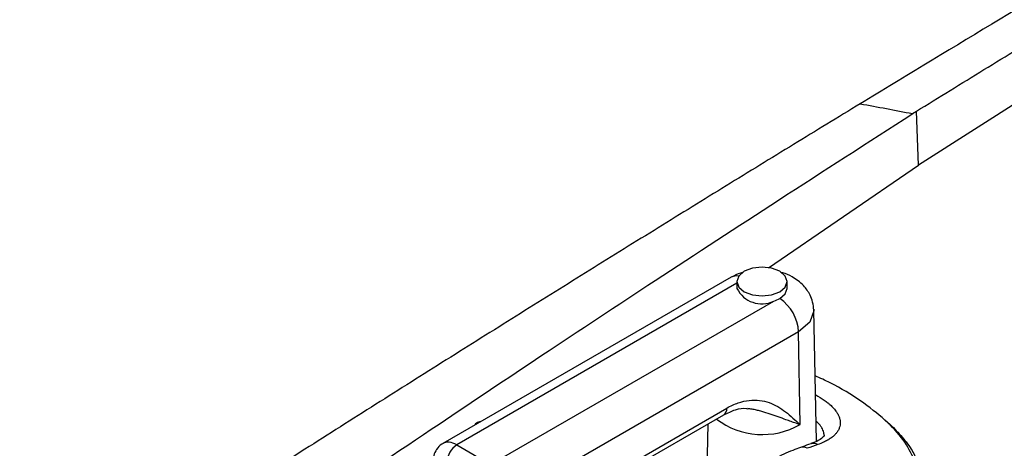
# Model space of a CAD drawing. Header units: millimetres. Extents: x -3.03 to 0.78, y -0.23 to 0.59.
# Tile 110 of 165: x 0.538 to 0.5734, y 0.0137 to 0.0291. Entities that reach past the tile are written whole.
import ezdxf

# ---------------------------------------------------------------- set-up
doc = ezdxf.new("R2010")
doc.units = ezdxf.units.MM

msp = doc.modelspace()

# ---------------------------------------------------------------- linework, layer by layer
at = {"color": 7, "linetype": 'Continuous', "lineweight": 25}
for p, q in [((0.575971, 0.027502), (0.570318, 0.023899)), ((0.568372, 0.02619), (0.56823, 0.026104)), ((0.570109, 0.02575), (0.570245, 0.025835)), ((0.570321, 0.023901), (0.570249, 0.025837)), ((0.564927, 0.020208), (0.570321, 0.023901)), ((0.563591, 0.019867), (0.553229, 0.013885)), ((0.563799, 0.019711), (0.563799, 0.019466)), ((0.565599, 0.019466), (0.565599, 0.019711)), ((0.554947, 0.013134), (0.56512, 0.019007)), ((0.566557, 0.018719), (0.566559, 0.018677)), ((0.56666, 0.013967), (0.566559, 0.018677)), ((0.566014, 0.017905), (0.555648, 0.01192)), ((0.566064, 0.014566), (0.566014, 0.017905)), ((0.555317, 0.010299), (0.563329, 0.014924)), ((0.555648, 0.010666), (0.563432, 0.01516)), ((0.564212, 0.015138), (0.564183, 0.015141)), ((0.562752, 0.014591), (0.562715, 0.012867)), ((0.553731, 0.013837), (0.554947, 0.013134))]:
    msp.add_line(p, q, dxfattribs=at)
at = {"color": 9, "linetype": 'Continuous', "lineweight": 25}
msp.add_line((0.563799, 0.019649), (0.553731, 0.013837), dxfattribs=at)
at = {"color": 7, "linetype": 'Continuous', "lineweight": 25, "flags": 128}
for points in [[(0.564063, 0.019344), (0.564355, 0.019231), (0.564699, 0.019192), (0.565044, 0.019231), (0.565336, 0.019344), (0.565531, 0.019513), (0.565599, 0.019711), (0.565531, 0.01991), (0.565336, 0.020079), (0.565044, 0.020191), (0.564699, 0.020231), (0.564355, 0.020191), (0.564063, 0.020079), (0.563868, 0.01991), (0.563799, 0.019711), (0.563868, 0.019513), (0.564063, 0.019344)], [(0.565336, 0.019098), (0.565531, 0.019267), (0.565599, 0.019466)]]:
    msp.add_lwpolyline(points, dxfattribs=at)
at = {"color": 9, "linetype": 'Continuous', "lineweight": 25, "flags": 128}
msp.add_lwpolyline([(0.566559, 0.018677), (0.566559, 0.018664), (0.566418, 0.018253), (0.566014, 0.017905)], dxfattribs=at)
at = {"color": 9, "linetype": 'Continuous', "lineweight": 25}
for centre, radius, start, end in [((0.56378, 0.019513), 0.000400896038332, 77.839628, 118.099701), ((0.563184, 0.015128), 0.0002502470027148, 305.322069, 7.32331), ((0.564714, 0.016949), 0.0027390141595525, 232.798691, 299.544914), ((0.566554, 0.013616), 0.0002785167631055, 57.194231, 107.402969), ((0.56617, 0.013482), 0.0002772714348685, 57.095711, 108.02197)]:
    msp.add_arc(centre, radius, start, end, dxfattribs=at)
at = {"color": 7, "linetype": 'Continuous', "lineweight": 25}
for centre, radius, start, end in [((0.564691, 0.019902), 0.0009926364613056, 206.044577, 295.624076), ((0.564467, 0.017815), 0.0015497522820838, 3.334519, 55.926087), ((0.554146, 0.013188), 0.0007703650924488, 122.652262, 176.770346)]:
    msp.add_arc(centre, radius, start, end, dxfattribs=at)
at = {"color": 9, "linetype": 'Continuous', "lineweight": 25}
msp.add_ellipse((0.553725, 0.013017), major_axis=(-0.0004933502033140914, 0.0008698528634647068), ratio=0.582397, start_param=5.502309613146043, end_param=6.280061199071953, dxfattribs=at)
at = {"color": 7, "linetype": 'Continuous', "lineweight": 25}
msp.add_ellipse((0.555111, -0.052813), major_axis=(0.03909550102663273, 0.06547109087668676), ratio=0.567287, start_param=0.5943539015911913, end_param=0.6016396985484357, dxfattribs=at)
for points, knots in [([(0.6547632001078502, 0.0738414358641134), (0.6539341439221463, 0.0734314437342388), (0.6522904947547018, 0.0726186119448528), (0.6498459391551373, 0.0713992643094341), (0.6474442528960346, 0.0701939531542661), (0.6450854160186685, 0.0690023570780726), (0.6427694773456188, 0.0678251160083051), (0.640496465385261, 0.0666626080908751), (0.6382664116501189, 0.0655152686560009), (0.6360793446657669, 0.0643835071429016), (0.633935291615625, 0.063267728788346), (0.6318342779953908, 0.0621683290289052), (0.6297763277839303, 0.061085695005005), (0.6277614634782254, 0.060020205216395), (0.625789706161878, 0.05897222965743), (0.6238610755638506, 0.0579421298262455), (0.6219755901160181, 0.05693025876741), (0.620133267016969, 0.0559369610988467), (0.6183341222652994, 0.0549625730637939), (0.6165781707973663, 0.0540074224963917), (0.6148654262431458, 0.0530718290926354), (0.613195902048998, 0.0521561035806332), (0.6085662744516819, 0.0496067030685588), (0.6008078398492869, 0.0452717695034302), (0.5928244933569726, 0.0406962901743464), (0.5874379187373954, 0.0375617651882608), (0.5846280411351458, 0.0359173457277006), (0.5812991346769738, 0.0339556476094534), (0.5774512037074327, 0.0316691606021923), (0.5730843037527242, 0.0290520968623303), (0.5700003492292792, 0.0271791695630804), (0.5683718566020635, 0.0261901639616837)], [0, 0, 0, 0, 0.0288837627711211, 0.0572636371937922, 0.0851397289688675, 0.1125121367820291, 0.1393809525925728, 0.1657462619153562, 0.1916081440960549, 0.2169666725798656, 0.2418219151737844, 0.2661739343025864, 0.2900227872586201, 0.3133685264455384, 0.3362111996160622, 0.3585508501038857, 0.3803875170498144, 0.4017212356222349, 0.4225520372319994, 0.4428799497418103, 0.4627049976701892, 0.4820272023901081, 0.5008465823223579, 0.6234263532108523, 0.7512371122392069, 0.7777096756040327, 0.8101763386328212, 0.8486377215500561, 0.8930946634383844, 0.9435482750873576, 1, 1, 1, 1]), ([(0.5702453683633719, 0.0258346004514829), (0.5710544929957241, 0.0263339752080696), (0.5726724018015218, 0.0273325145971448), (0.5751026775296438, 0.0288188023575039), (0.5775347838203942, 0.0302962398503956), (0.5799689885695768, 0.0317640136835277), (0.5824052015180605, 0.0332223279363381), (0.5848434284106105, 0.0346711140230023), (0.5872836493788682, 0.0361103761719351), (0.5897258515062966, 0.0375400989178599), (0.5921700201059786, 0.0389602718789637), (0.5946161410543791, 0.0403708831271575), (0.5970642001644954, 0.0417719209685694), (0.5995141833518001, 0.0431633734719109), (0.6019660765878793, 0.0445452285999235), (0.6044198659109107, 0.0459174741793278), (0.6068755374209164, 0.0472800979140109), (0.6093330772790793, 0.048633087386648), (0.611792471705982, 0.0499764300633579), (0.6142537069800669, 0.051310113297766), (0.6167167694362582, 0.0526341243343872), (0.619181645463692, 0.0539484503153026), (0.6216483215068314, 0.0552530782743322), (0.6241167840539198, 0.0565479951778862), (0.6265870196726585, 0.0578331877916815), (0.6290590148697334, 0.0591086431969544), (0.6315327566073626, 0.0603743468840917), (0.6340082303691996, 0.0616302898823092), (0.636485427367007, 0.0628764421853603), (0.6389643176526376, 0.0641128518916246), (0.6414449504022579, 0.0653392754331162), (0.6439270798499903, 0.0665565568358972), (0.6455837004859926, 0.0673599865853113), (0.646411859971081, 0.0677616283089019)], [0, 0, 0, 0, 0.0324542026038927, 0.0648947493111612, 0.0973216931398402, 0.1297350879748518, 0.1621349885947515, 0.1945214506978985, 0.2268945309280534, 0.2592542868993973, 0.291600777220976, 0.3239340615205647, 0.3562542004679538, 0.3885612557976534, 0.4208552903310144, 0.4531363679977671, 0.4854045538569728, 0.5176599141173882, 0.549902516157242, 0.5821324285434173, 0.6143497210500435, 0.6465544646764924, 0.6787467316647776, 0.7109265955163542, 0.7430941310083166, 0.7752494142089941, 0.8073925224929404, 0.8395235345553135, 0.8716425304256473, 0.903749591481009, 0.935844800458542, 0.9679282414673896, 0.9999999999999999, 0.9999999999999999, 0.9999999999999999, 0.9999999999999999]), ([(0.5682294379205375, 0.02610345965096), (0.5674304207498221, 0.025615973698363), (0.5658249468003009, 0.0246364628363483), (0.5634056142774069, 0.0231505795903), (0.5609640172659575, 0.0216436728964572), (0.5585001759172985, 0.020114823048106), (0.5560141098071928, 0.0185640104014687), (0.5535058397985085, 0.0169909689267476), (0.5509753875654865, 0.0153954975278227), (0.548422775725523, 0.013777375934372), (0.5458480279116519, 0.0121363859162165), (0.5432511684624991, 0.0104723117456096), (0.5406322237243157, 0.0087849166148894), (0.537991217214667, 0.0070740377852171), (0.5353281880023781, 0.0053392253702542), (0.5326431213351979, 0.0035811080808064), (0.530845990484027, 0.0023961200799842), (0.5299436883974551, 0.0018011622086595)], [0, 0, 0, 0, 0.0625807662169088, 0.125744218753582, 0.1894905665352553, 0.2538200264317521, 0.3187328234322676, 0.3842291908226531, 0.4503093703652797, 0.5169736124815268, 0.5842221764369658, 0.6520553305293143, 0.7204733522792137, 0.7894765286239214, 0.8590651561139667, 0.9292395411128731, 0.9999999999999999, 0.9999999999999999, 0.9999999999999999, 0.9999999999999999]), ([(0.5682296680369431, 0.0261035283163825), (0.5685429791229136, 0.026046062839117), (0.5691695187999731, 0.0259311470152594), (0.5697957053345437, 0.0258104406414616), (0.570108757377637, 0.0257500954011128)], [0, 0, 0, 0, 0.5000658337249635, 1, 1, 1, 1]), ([(0.5459082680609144, 0.0097001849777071), (0.5468075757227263, 0.0103189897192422), (0.5491951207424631, 0.0119618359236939), (0.5528246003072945, 0.0144137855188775), (0.5569082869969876, 0.017143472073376), (0.5609764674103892, 0.019829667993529), (0.5654164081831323, 0.0227298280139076), (0.5685058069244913, 0.0247163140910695), (0.5701121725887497, 0.0257492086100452)], [0, 0, 0, 0, 0.1124251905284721, 0.2984742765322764, 0.451504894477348, 0.6191315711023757, 0.8019634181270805, 1, 1, 1, 1]), ([(0.5639964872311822, 0.0200328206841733), (0.5639737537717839, 0.0200276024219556), (0.5638202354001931, 0.0199923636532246), (0.5636964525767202, 0.019924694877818), (0.5635909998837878, 0.0198670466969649)], [0, 0, 0, 0, 0.1480829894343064, 1, 1, 1, 1]), ([(0.5665590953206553, 0.0186774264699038), (0.566550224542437, 0.0187768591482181), (0.5665335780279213, 0.0189634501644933), (0.5664164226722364, 0.019269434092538), (0.5661837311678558, 0.0196112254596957), (0.5658222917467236, 0.0198694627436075), (0.5655471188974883, 0.0200049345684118), (0.5653998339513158, 0.0200325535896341), (0.5653790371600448, 0.0200364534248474)], [0, 0, 0, 0, 0.1563276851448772, 0.2933576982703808, 0.5082707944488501, 0.7774679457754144, 0.9685782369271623, 1, 1, 1, 1]), ([(0.5701738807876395, 0.0133025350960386), (0.570054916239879, 0.0135419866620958), (0.5698170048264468, 0.014020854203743), (0.5691517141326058, 0.0147356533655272), (0.5682605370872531, 0.0154239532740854), (0.5674001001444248, 0.0159609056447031), (0.5667914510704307, 0.0162376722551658), (0.566609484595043, 0.0163204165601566)], [0, 0, 0, 0, 0.2258745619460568, 0.4517155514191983, 0.6776824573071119, 0.9036374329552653, 1, 1, 1, 1]), ([(0.5634324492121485, 0.0151600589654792), (0.5635710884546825, 0.0152400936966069), (0.5637075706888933, 0.0153022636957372), (0.5639766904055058, 0.0153947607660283), (0.564110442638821, 0.0154250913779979), (0.5643680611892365, 0.0154544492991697), (0.5644916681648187, 0.0154537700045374), (0.564729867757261, 0.0154257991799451), (0.564844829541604, 0.0153981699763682), (0.565169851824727, 0.0152838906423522), (0.5653632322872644, 0.0151658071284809), (0.5657260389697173, 0.0148865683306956), (0.5658957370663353, 0.0147249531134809), (0.5660644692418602, 0.0145662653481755)], [0, 0, 0, 0, 0.125, 0.125, 0.25, 0.25, 0.375, 0.375, 0.5, 0.5, 0.75, 0.75, 1, 1, 1, 1]), ([(0.5633276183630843, 0.0149186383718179), (0.5634684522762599, 0.0149872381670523), (0.5637674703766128, 0.0151328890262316), (0.5640421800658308, 0.0151712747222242), (0.5641672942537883, 0.0151380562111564), (0.5641829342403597, 0.0151339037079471)], [0, 0, 0, 0, 0.4378932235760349, 0.929733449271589, 1, 1, 1, 1]), ([(0.5545880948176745, 0.0146697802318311), (0.554560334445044, 0.0146676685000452), (0.5545054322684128, 0.0146634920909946), (0.5544364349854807, 0.0146224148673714), (0.5543920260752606, 0.0145823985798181), (0.5543810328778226, 0.0145537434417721), (0.5543793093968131, 0.0145492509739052)], [0, 0, 0, 0, 0.322766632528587, 0.6383412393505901, 0.943300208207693, 1, 1, 1, 1]), ([(0.5691303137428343, 0.0147135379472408), (0.5691722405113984, 0.0146799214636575), (0.5692980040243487, 0.0145790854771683), (0.5695554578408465, 0.0143219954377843), (0.5698319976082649, 0.0140124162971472), (0.5701077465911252, 0.0136287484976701), (0.5702146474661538, 0.0134005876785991), (0.5702810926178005, 0.0132587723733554)], [0, 0, 0, 0, 0.0715341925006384, 0.2145739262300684, 0.5336927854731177, 0.7101627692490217, 1, 1, 1, 1]), ([(0.5669268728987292, 0.0141859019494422), (0.5669274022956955, 0.0141842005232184), (0.5669368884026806, 0.0141537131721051), (0.5669304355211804, 0.014165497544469), (0.5667795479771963, 0.0139999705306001), (0.566551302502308, 0.0139197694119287), (0.5664540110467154, 0.0138855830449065)], [0, 0, 0, 0, 0.023532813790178, 0.4216775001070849, 0.753485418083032, 0.9999999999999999, 0.9999999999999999, 0.9999999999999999, 0.9999999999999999]), ([(0.5532400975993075, 0.0138825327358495), (0.5532243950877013, 0.0138765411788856), (0.5531260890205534, 0.0138390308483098), (0.5529990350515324, 0.0136858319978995), (0.5528924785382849, 0.0134690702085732), (0.5528780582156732, 0.0133145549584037), (0.5528713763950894, 0.013242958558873)], [0, 0, 0, 0, 0.064724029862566, 0.405206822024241, 0.7243958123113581, 1, 1, 1, 1]), ([(0.5664705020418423, 0.0138813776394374), (0.5664384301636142, 0.0138702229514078), (0.5663101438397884, 0.0138256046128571), (0.5661817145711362, 0.0137801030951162), (0.5660853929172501, 0.013745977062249)], [0, 0, 0, 0, 0.2500023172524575, 1, 1, 1, 1]), ([(0.5660850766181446, 0.0137425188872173), (0.5659921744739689, 0.0137090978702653), (0.5656805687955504, 0.0135969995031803), (0.5652888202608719, 0.0134268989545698), (0.5649858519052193, 0.0132409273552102), (0.5649056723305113, 0.0131917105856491)], [0, 0, 0, 0, 0.2380183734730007, 0.7983440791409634, 1, 1, 1, 1])]:
    msp.add_open_spline(points, degree=3, knots=knots, dxfattribs=at)
msp.add_open_spline([(0.5651203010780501, 0.0190072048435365), (0.5651991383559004, 0.0190313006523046), (0.5652725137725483, 0.0190619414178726), (0.5653355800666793, 0.0190983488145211)], degree=3, dxfattribs=at)
at = {"color": 9, "linetype": 'Continuous', "lineweight": 25}
for points, knots in [([(0.5666240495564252, 0.0156391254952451), (0.5666250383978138, 0.0156386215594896), (0.5667401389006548, 0.0155799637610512), (0.5668902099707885, 0.0154830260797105), (0.5670511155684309, 0.0153630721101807), (0.567168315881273, 0.0152630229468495), (0.5672578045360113, 0.0151733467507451), (0.5673431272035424, 0.0150699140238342), (0.5674073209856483, 0.0149754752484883), (0.5674616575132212, 0.0148673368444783), (0.5674965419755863, 0.0147588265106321), (0.5675108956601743, 0.0146517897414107), (0.5675048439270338, 0.0145474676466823), (0.5674787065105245, 0.0144459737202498), (0.56743195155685, 0.0143470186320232), (0.5673652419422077, 0.0142527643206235), (0.567279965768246, 0.014164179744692), (0.5671769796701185, 0.0140811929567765), (0.5670546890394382, 0.0140034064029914), (0.5669011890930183, 0.013923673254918), (0.566775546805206, 0.0138763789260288), (0.5667045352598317, 0.0138496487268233)], [0, 0, 0, 0, 0.0008691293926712, 0.101166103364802, 0.1524094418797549, 0.1853895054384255, 0.251654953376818, 0.2849664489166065, 0.3370993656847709, 0.389622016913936, 0.443360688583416, 0.4975126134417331, 0.550466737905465, 0.6038031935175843, 0.658332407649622, 0.7132677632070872, 0.7661939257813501, 0.8194838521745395, 0.8739149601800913, 0.9287382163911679, 1, 1, 1, 1]), ([(0.5660644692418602, 0.0145662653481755), (0.5660627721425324, 0.0145668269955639), (0.5660458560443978, 0.0145724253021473), (0.5659990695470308, 0.0145880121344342), (0.5658954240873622, 0.0146230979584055), (0.5657446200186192, 0.0146756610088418), (0.5655306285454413, 0.0147525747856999), (0.5652792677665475, 0.0148448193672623), (0.5649891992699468, 0.0149486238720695), (0.5647403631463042, 0.0150278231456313), (0.5645369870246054, 0.0150813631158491), (0.5643807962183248, 0.0151137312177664), (0.5642724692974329, 0.0151332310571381), (0.5642151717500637, 0.0151380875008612), (0.5642121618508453, 0.0151383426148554)], [0, 0, 0, 0, 0.0031989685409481, 0.031886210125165, 0.0875281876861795, 0.193589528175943, 0.2997865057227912, 0.4536442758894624, 0.607661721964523, 0.7619872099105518, 0.8392964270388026, 0.916683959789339, 0.9956233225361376, 1, 1, 1, 1]), ([(0.566927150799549, 0.0141858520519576), (0.5669277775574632, 0.014193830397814), (0.5669304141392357, 0.0142273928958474), (0.5669185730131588, 0.0142892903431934), (0.566891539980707, 0.0143715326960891), (0.5668468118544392, 0.0144565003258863), (0.566771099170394, 0.0145612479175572), (0.566701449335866, 0.014638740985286), (0.5666451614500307, 0.0146861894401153), (0.5666444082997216, 0.0146868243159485)], [0, 0, 0, 0, 0.0511196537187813, 0.2150449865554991, 0.3801454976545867, 0.5490261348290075, 0.719245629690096, 0.9962434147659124, 1, 1, 1, 1])]:
    msp.add_open_spline(points, degree=3, knots=knots, dxfattribs=at)

doc.saveas('drawing.dxf')
